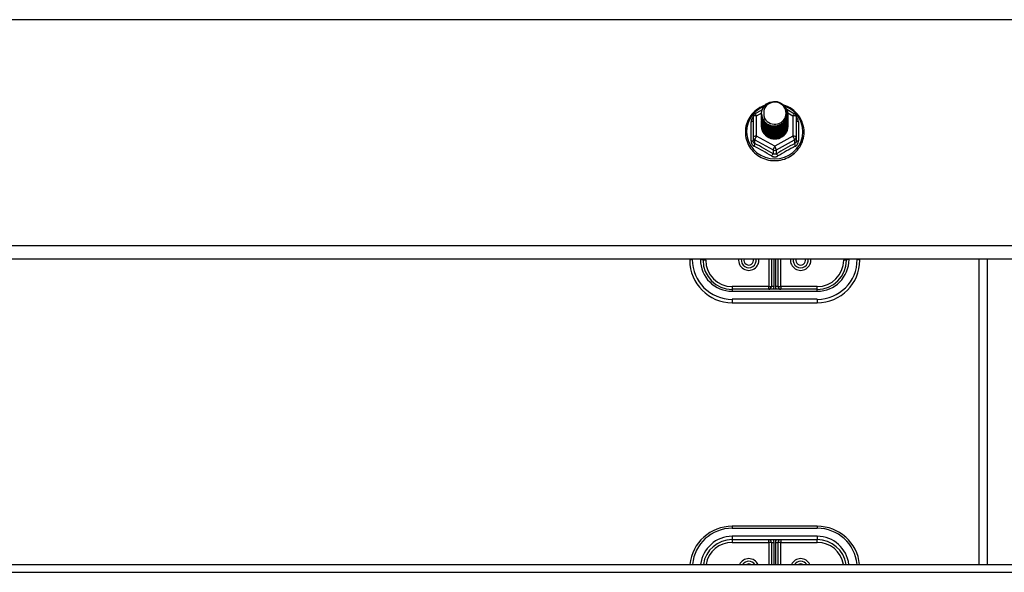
# Model space of a CAD drawing. Header units: inches. Extents: x 80 to 200, y 57 to 89.
# Tile 57 of 63: x 180.21 to 191.79, y 65.62 to 72.12. Entities that reach past the tile are written whole.
import ezdxf

# ---------------------------------------------------------------- set-up
doc = ezdxf.new("R2010")
doc.units = ezdxf.units.IN
doc.header["$MEASUREMENT"] = 0
doc.layers.add('Visible Edges(ANSI)', color=7, linetype='Continuous', lineweight=25)
doc.layers.add('Visible Tangent Edges(ANSI)', color=7, linetype='Continuous', lineweight=25)

msp = doc.modelspace()

# ---------------------------------------------------------------- linework, layer by layer
at = {"layer": 'Visible Edges(ANSI)'}
for p, q in [((188.856, 71.018), (188.946, 71.069)), ((189.231, 71.07), (189.323, 71.018)), ((188.836, 70.984), (188.836, 70.744)), ((188.936, 71.017), (188.936, 71.017)), ((188.936, 71.004), (188.936, 71.005)), ((188.936, 70.992), (188.936, 70.992)), ((188.936, 70.979), (188.936, 70.98)), ((188.936, 70.967), (188.936, 70.967)), ((188.936, 70.954), (188.936, 70.954)), ((189.243, 71.01), (189.243, 71.011)), ((189.243, 70.998), (189.243, 70.998)), ((189.243, 70.985), (189.243, 70.986)), ((189.243, 70.973), (189.243, 70.973)), ((189.243, 70.96), (189.243, 70.961)), ((189.243, 70.948), (189.243, 70.948)), ((189.344, 70.744), (189.344, 70.984)), ((188.936, 70.942), (188.936, 70.942)), ((188.936, 70.929), (188.936, 70.929)), ((188.936, 70.916), (188.936, 70.917)), ((188.936, 70.904), (188.936, 70.904)), ((188.936, 70.891), (188.936, 70.892)), ((188.936, 70.879), (188.936, 70.879)), ((189.243, 70.935), (189.243, 70.936)), ((189.243, 70.923), (189.243, 70.923)), ((189.243, 70.91), (189.243, 70.911)), ((189.243, 70.898), (189.243, 70.898)), ((189.243, 70.885), (189.243, 70.886)), ((188.836, 70.744), (188.836, 70.7)), ((189.071, 70.73), (189.07, 70.723)), ((189.344, 70.7), (189.344, 70.744)), ((195.09, 69.308), (140.956, 69.308)), ((188.09, 69.308), (188.09, 69.295)), ((188.247, 69.295), (188.247, 69.308)), ((189.05, 69.308), (189.05, 68.984)), ((189.129, 68.984), (189.129, 69.308)), ((189.932, 69.308), (189.932, 69.295)), ((190.09, 69.295), (190.09, 69.308)), ((191.59, 65.717), (191.59, 69.308)), ((189.59, 68.953), (188.59, 68.953)), ((188.59, 68.795), (189.59, 68.795)), ((189.59, 66.165), (188.59, 66.165)), ((188.59, 66.008), (189.59, 66.008)), ((189.05, 65.976), (189.05, 65.717)), ((189.129, 65.717), (189.129, 65.976)), ((140.956, 65.717), (195.09, 65.717))]:
    msp.add_line(p, q, dxfattribs=at)
at = {"layer": 'Visible Edges(ANSI)', "flags": 128}
for points in [[(188.978, 71.117), (188.956, 71.109), (188.934, 71.1), (188.914, 71.089), (188.894, 71.076), (188.875, 71.063), (188.857, 71.048), (188.84, 71.032), (188.824, 71.015), (188.81, 70.997), (188.797, 70.977), (188.785, 70.958), (188.774, 70.937), (188.766, 70.916), (188.758, 70.894), (188.752, 70.872), (188.748, 70.849), (188.746, 70.826), (188.745, 70.803), (188.745, 70.78), (188.747, 70.757), (188.751, 70.735), (188.757, 70.712), (188.764, 70.691), (188.772, 70.669), (188.782, 70.648), (188.794, 70.628), (188.807, 70.609), (188.821, 70.591), (188.836, 70.573), (188.853, 70.557), (188.871, 70.542), (188.89, 70.528), (188.909, 70.516), (188.93, 70.504), (188.951, 70.494), (188.973, 70.486), (188.995, 70.479), (189.018, 70.473), (189.041, 70.469), (189.065, 70.467), (189.088, 70.466), (189.112, 70.467), (189.135, 70.469), (189.159, 70.473), (189.182, 70.478), (189.204, 70.485), (189.226, 70.493), (189.247, 70.503), (189.268, 70.514), (189.288, 70.527), (189.307, 70.54), (189.324, 70.555), (189.341, 70.572), (189.357, 70.589), (189.371, 70.607), (189.384, 70.626), (189.396, 70.646), (189.406, 70.667), (189.415, 70.688), (189.422, 70.71), (189.428, 70.732), (189.432, 70.755), (189.434, 70.778), (189.435, 70.801)], [(188.957, 70.943), (188.941, 70.982), (188.936, 71.023), (188.944, 71.064), (188.964, 71.102), (188.994, 71.132), (189.032, 71.152), (189.074, 71.162), (189.118, 71.16), (189.159, 71.145), (189.195, 71.12), (189.222, 71.087), (189.239, 71.047), (189.243, 71.005), (189.235, 70.962), (189.215, 70.924), (189.185, 70.893), (189.148, 70.871), (189.105, 70.86), (189.062, 70.861), (189.02, 70.874), (188.984, 70.898), (188.957, 70.931), (188.941, 70.969), (188.936, 71.011)], [(188.974, 71.088), (188.973, 71.086), (188.971, 71.083), (188.97, 71.08), (188.969, 71.078), (188.968, 71.075), (188.967, 71.073), (188.966, 71.07), (188.965, 71.067), (188.964, 71.065), (188.964, 71.062), (188.963, 71.059), (188.962, 71.056), (188.962, 71.054), (188.961, 71.051), (188.961, 71.048), (188.961, 71.045), (188.96, 71.043), (188.96, 71.04), (188.96, 71.037), (188.96, 71.034), (188.96, 71.031), (188.96, 71.029), (188.96, 71.026), (188.96, 71.023)], [(188.976, 70.919), (188.998, 70.9), (189.025, 70.886), (189.053, 70.877), (189.083, 70.874), (189.113, 70.876), (189.142, 70.885), (189.168, 70.898), (189.192, 70.917), (189.21, 70.94), (189.224, 70.966), (189.232, 70.994), (189.234, 71.024), (189.229, 71.052), (189.218, 71.08), (189.202, 71.104), (189.181, 71.125), (189.156, 71.141), (189.128, 71.151), (189.098, 71.156), (189.068, 71.153), (189.039, 71.145), (189.013, 71.131), (188.991, 71.112), (188.974, 71.088)], [(189.435, 70.801), (189.434, 70.827), (189.431, 70.853), (189.425, 70.879), (189.418, 70.904), (189.409, 70.929), (189.397, 70.953), (189.384, 70.976), (189.369, 70.997), (189.352, 71.018), (189.334, 71.037), (189.314, 71.055), (189.293, 71.071), (189.27, 71.086), (189.247, 71.099), (189.222, 71.11), (189.197, 71.119)], [(188.936, 71.017), (188.936, 71.012), (188.936, 71.008), (188.937, 71.003), (188.937, 70.999), (188.938, 70.994), (188.939, 70.99), (188.94, 70.986), (188.941, 70.981), (188.942, 70.977), (188.943, 70.973), (188.945, 70.968), (188.946, 70.964), (188.948, 70.96), (188.95, 70.956), (188.952, 70.952), (188.954, 70.948), (188.956, 70.944), (188.959, 70.94), (188.961, 70.936), (188.964, 70.933), (188.967, 70.929), (188.97, 70.926), (188.973, 70.922), (188.976, 70.919)], [(188.936, 71.004), (188.937, 70.985), (188.941, 70.966), (188.948, 70.948), (188.957, 70.931), (188.968, 70.915), (188.981, 70.901), (188.996, 70.888), (189.013, 70.878), (189.031, 70.869), (189.05, 70.863), (189.07, 70.86), (189.09, 70.859), (189.11, 70.86), (189.129, 70.864), (189.148, 70.871), (189.166, 70.88), (189.183, 70.891), (189.198, 70.904), (189.212, 70.919), (189.223, 70.935), (189.232, 70.953), (189.238, 70.972), (189.242, 70.991), (189.243, 71.01)], [(189.243, 71.004), (189.243, 70.984), (189.239, 70.964), (189.233, 70.945), (189.225, 70.927), (189.214, 70.909), (189.2, 70.894), (189.185, 70.88), (189.168, 70.869), (189.15, 70.859), (189.13, 70.853), (189.11, 70.848), (189.09, 70.847), (189.069, 70.848), (189.049, 70.852), (189.029, 70.858), (189.011, 70.867), (188.994, 70.878), (188.979, 70.891), (188.966, 70.906), (188.955, 70.922), (188.946, 70.94), (188.94, 70.959), (188.937, 70.979), (188.936, 70.998)], [(188.936, 70.992), (188.937, 70.973), (188.941, 70.954), (188.948, 70.936), (188.957, 70.918), (188.968, 70.903), (188.981, 70.888), (188.996, 70.876), (189.013, 70.865), (189.031, 70.857), (189.05, 70.851), (189.07, 70.847), (189.09, 70.846), (189.11, 70.848), (189.129, 70.852), (189.148, 70.858), (189.166, 70.867), (189.183, 70.878), (189.198, 70.891), (189.212, 70.906), (189.223, 70.923), (189.232, 70.94), (189.238, 70.959), (189.242, 70.978), (189.243, 70.998)], [(189.243, 70.992), (189.243, 70.972), (189.239, 70.952), (189.233, 70.932), (189.225, 70.914), (189.214, 70.897), (189.2, 70.881), (189.185, 70.868), (189.168, 70.856), (189.15, 70.847), (189.13, 70.84), (189.11, 70.836), (189.09, 70.834), (189.069, 70.835), (189.049, 70.839), (189.029, 70.845), (189.011, 70.854), (188.994, 70.865), (188.979, 70.878), (188.966, 70.893), (188.955, 70.91), (188.946, 70.928), (188.94, 70.947), (188.937, 70.966), (188.936, 70.986)], [(188.936, 70.979), (188.937, 70.96), (188.941, 70.941), (188.948, 70.923), (188.957, 70.906), (188.968, 70.89), (188.981, 70.876), (188.996, 70.863), (189.013, 70.853), (189.031, 70.844), (189.05, 70.838), (189.07, 70.835), (189.09, 70.834), (189.11, 70.835), (189.129, 70.839), (189.148, 70.846), (189.166, 70.855), (189.183, 70.866), (189.198, 70.879), (189.212, 70.894), (189.223, 70.91), (189.232, 70.928), (189.238, 70.946), (189.242, 70.966), (189.243, 70.985)], [(189.243, 70.979), (189.243, 70.959), (189.239, 70.939), (189.233, 70.92), (189.225, 70.902), (189.214, 70.884), (189.2, 70.869), (189.185, 70.855), (189.168, 70.844), (189.15, 70.834), (189.13, 70.828), (189.11, 70.823), (189.09, 70.822), (189.069, 70.823), (189.049, 70.826), (189.029, 70.833), (189.011, 70.842), (188.994, 70.853), (188.979, 70.866), (188.966, 70.881), (188.955, 70.897), (188.946, 70.915), (188.94, 70.934), (188.937, 70.953), (188.936, 70.973)], [(188.936, 70.967), (188.937, 70.947), (188.941, 70.929), (188.948, 70.911), (188.957, 70.893), (188.968, 70.878), (188.981, 70.863), (188.996, 70.851), (189.013, 70.84), (189.031, 70.832), (189.05, 70.826), (189.07, 70.822), (189.09, 70.821), (189.11, 70.823), (189.129, 70.827), (189.148, 70.833), (189.166, 70.842), (189.183, 70.853), (189.198, 70.866), (189.212, 70.881), (189.223, 70.898), (189.232, 70.915), (189.238, 70.934), (189.242, 70.953), (189.243, 70.973)], [(189.243, 70.967), (189.243, 70.947), (189.239, 70.927), (189.233, 70.907), (189.225, 70.889), (189.214, 70.872), (189.2, 70.856), (189.185, 70.843), (189.168, 70.831), (189.15, 70.822), (189.13, 70.815), (189.11, 70.811), (189.09, 70.809), (189.069, 70.81), (189.049, 70.814), (189.029, 70.82), (189.011, 70.829), (188.994, 70.84), (188.979, 70.853), (188.966, 70.868), (188.955, 70.885), (188.946, 70.903), (188.94, 70.921), (188.937, 70.941), (188.936, 70.961)], [(188.936, 70.954), (188.937, 70.935), (188.941, 70.916), (188.948, 70.898), (188.957, 70.881), (188.968, 70.865), (188.981, 70.851), (188.996, 70.838), (189.013, 70.828), (189.031, 70.819), (189.05, 70.813), (189.07, 70.81), (189.09, 70.809), (189.11, 70.81), (189.129, 70.814), (189.148, 70.821), (189.166, 70.83), (189.183, 70.841), (189.198, 70.854), (189.212, 70.869), (189.223, 70.885), (189.232, 70.903), (189.238, 70.921), (189.242, 70.941), (189.243, 70.96)], [(189.243, 70.954), (189.243, 70.934), (189.239, 70.914), (189.233, 70.895), (189.225, 70.876), (189.214, 70.859), (189.2, 70.844), (189.185, 70.83), (189.168, 70.819), (189.15, 70.809), (189.13, 70.802), (189.11, 70.798), (189.09, 70.797), (189.069, 70.798), (189.049, 70.801), (189.029, 70.808), (189.011, 70.816), (188.994, 70.828), (188.979, 70.841), (188.966, 70.856), (188.955, 70.872), (188.946, 70.89), (188.94, 70.909), (188.937, 70.928), (188.936, 70.948)], [(188.936, 70.942), (188.937, 70.922), (188.941, 70.904), (188.948, 70.885), (188.957, 70.868), (188.968, 70.852), (188.981, 70.838), (188.996, 70.826), (189.013, 70.815), (189.031, 70.807), (189.05, 70.801), (189.07, 70.797), (189.09, 70.796), (189.11, 70.798), (189.129, 70.802), (189.148, 70.808), (189.166, 70.817), (189.183, 70.828), (189.198, 70.841), (189.212, 70.856), (189.223, 70.873), (189.232, 70.89), (189.238, 70.909), (189.242, 70.928), (189.243, 70.948)], [(188.974, 70.958), (188.973, 70.957), (188.973, 70.957), (188.972, 70.956), (188.971, 70.955), (188.971, 70.955), (188.97, 70.954), (188.969, 70.954), (188.969, 70.953), (188.968, 70.952), (188.967, 70.952), (188.966, 70.951), (188.966, 70.951), (188.965, 70.95), (188.964, 70.949), (188.964, 70.949), (188.963, 70.948), (188.962, 70.948), (188.961, 70.947), (188.961, 70.946), (188.96, 70.946), (188.959, 70.945), (188.958, 70.945), (188.958, 70.944), (188.957, 70.943)], [(188.96, 71.023), (188.96, 71.02), (188.96, 71.017), (188.96, 71.014), (188.96, 71.012), (188.96, 71.009), (188.96, 71.006), (188.96, 71.003), (188.961, 71.001), (188.961, 70.998), (188.962, 70.995), (188.962, 70.992), (188.963, 70.989), (188.963, 70.987), (188.964, 70.984), (188.965, 70.981), (188.966, 70.979), (188.966, 70.976), (188.967, 70.973), (188.968, 70.971), (188.969, 70.968), (188.971, 70.965), (188.972, 70.963), (188.973, 70.96), (188.974, 70.958)], [(189.243, 70.942), (189.243, 70.922), (189.239, 70.902), (189.233, 70.882), (189.225, 70.864), (189.214, 70.847), (189.2, 70.831), (189.185, 70.818), (189.168, 70.806), (189.15, 70.797), (189.13, 70.79), (189.11, 70.786), (189.09, 70.784), (189.069, 70.785), (189.049, 70.789), (189.029, 70.795), (189.011, 70.804), (188.994, 70.815), (188.979, 70.828), (188.966, 70.843), (188.955, 70.86), (188.946, 70.878), (188.94, 70.896), (188.937, 70.916), (188.936, 70.935)], [(188.936, 70.929), (188.937, 70.91), (188.941, 70.891), (188.948, 70.873), (188.957, 70.856), (188.968, 70.84), (188.981, 70.826), (188.996, 70.813), (189.013, 70.802), (189.031, 70.794), (189.05, 70.788), (189.07, 70.785), (189.09, 70.784), (189.11, 70.785), (189.129, 70.789), (189.148, 70.796), (189.166, 70.805), (189.183, 70.816), (189.198, 70.829), (189.212, 70.844), (189.223, 70.86), (189.232, 70.878), (189.238, 70.896), (189.242, 70.916), (189.243, 70.935)], [(189.243, 70.929), (189.243, 70.909), (189.239, 70.889), (189.233, 70.87), (189.225, 70.851), (189.214, 70.834), (189.2, 70.819), (189.185, 70.805), (189.168, 70.793), (189.15, 70.784), (189.13, 70.777), (189.11, 70.773), (189.09, 70.772), (189.069, 70.773), (189.049, 70.776), (189.029, 70.783), (189.011, 70.791), (188.994, 70.802), (188.979, 70.816), (188.966, 70.831), (188.955, 70.847), (188.946, 70.865), (188.94, 70.884), (188.937, 70.903), (188.936, 70.923)], [(188.936, 70.916), (188.937, 70.897), (188.941, 70.879), (188.948, 70.86), (188.957, 70.843), (188.968, 70.827), (188.981, 70.813), (188.996, 70.8), (189.013, 70.79), (189.031, 70.782), (189.05, 70.776), (189.07, 70.772), (189.09, 70.771), (189.11, 70.773), (189.129, 70.777), (189.148, 70.783), (189.166, 70.792), (189.183, 70.803), (189.198, 70.816), (189.212, 70.831), (189.223, 70.847), (189.232, 70.865), (189.238, 70.884), (189.242, 70.903), (189.243, 70.923)], [(189.243, 70.917), (189.243, 70.896), (189.239, 70.877), (189.233, 70.857), (189.225, 70.839), (189.214, 70.822), (189.2, 70.806), (189.185, 70.793), (189.168, 70.781), (189.15, 70.772), (189.13, 70.765), (189.11, 70.761), (189.09, 70.759), (189.069, 70.76), (189.049, 70.764), (189.029, 70.77), (189.011, 70.779), (188.994, 70.79), (188.979, 70.803), (188.966, 70.818), (188.955, 70.835), (188.946, 70.853), (188.94, 70.871), (188.937, 70.891), (188.936, 70.91)], [(188.936, 70.904), (188.937, 70.885), (188.941, 70.866), (188.948, 70.848), (188.957, 70.831), (188.968, 70.815), (188.981, 70.8), (188.996, 70.788), (189.013, 70.777), (189.031, 70.769), (189.05, 70.763), (189.07, 70.76), (189.09, 70.759), (189.11, 70.76), (189.129, 70.764), (189.148, 70.771), (189.166, 70.78), (189.183, 70.791), (189.198, 70.804), (189.212, 70.818), (189.223, 70.835), (189.232, 70.853), (189.238, 70.871), (189.242, 70.891), (189.243, 70.91)], [(189.243, 70.904), (189.243, 70.884), (189.239, 70.864), (189.233, 70.845), (189.225, 70.826), (189.214, 70.809), (189.2, 70.794), (189.185, 70.78), (189.168, 70.768), (189.15, 70.759), (189.13, 70.752), (189.11, 70.748), (189.09, 70.746), (189.069, 70.748), (189.049, 70.751), (189.029, 70.758), (189.011, 70.766), (188.994, 70.777), (188.979, 70.791), (188.966, 70.806), (188.955, 70.822), (188.946, 70.84), (188.94, 70.859), (188.937, 70.878), (188.936, 70.898)], [(188.936, 70.891), (188.937, 70.872), (188.941, 70.853), (188.948, 70.835), (188.957, 70.818), (188.968, 70.802), (188.981, 70.788), (188.996, 70.775), (189.013, 70.765), (189.031, 70.757), (189.05, 70.751), (189.07, 70.747), (189.09, 70.746), (189.11, 70.748), (189.129, 70.752), (189.148, 70.758), (189.166, 70.767), (189.183, 70.778), (189.198, 70.791), (189.212, 70.806), (189.223, 70.822), (189.232, 70.84), (189.238, 70.859), (189.242, 70.878), (189.243, 70.898)], [(189.243, 70.892), (189.243, 70.871), (189.239, 70.851), (189.233, 70.832), (189.225, 70.814), (189.214, 70.797), (189.2, 70.781), (189.185, 70.767), (189.168, 70.756), (189.15, 70.747), (189.13, 70.74), (189.11, 70.735), (189.09, 70.734), (189.069, 70.735), (189.049, 70.739), (189.029, 70.745), (189.011, 70.754), (188.994, 70.765), (188.979, 70.778), (188.966, 70.793), (188.955, 70.81), (188.946, 70.827), (188.94, 70.846), (188.937, 70.866), (188.936, 70.885)], [(188.936, 70.879), (188.937, 70.86), (188.941, 70.841), (188.948, 70.823), (188.957, 70.806), (188.968, 70.79), (188.981, 70.775), (188.996, 70.763), (189.013, 70.752), (189.031, 70.744), (189.05, 70.738), (189.07, 70.735), (189.09, 70.733), (189.11, 70.735), (189.129, 70.739), (189.148, 70.746), (189.166, 70.754), (189.183, 70.765), (189.198, 70.779), (189.212, 70.793), (189.223, 70.81), (189.232, 70.827), (189.238, 70.846), (189.242, 70.865), (189.243, 70.885)], [(189.07, 70.723), (189.062, 70.724), (189.054, 70.726), (189.046, 70.728), (189.038, 70.731), (189.03, 70.734), (189.022, 70.737), (189.015, 70.741), (189.008, 70.745), (189.001, 70.75), (188.994, 70.755), (188.988, 70.76), (188.982, 70.766), (188.976, 70.771), (188.971, 70.778), (188.966, 70.784), (188.961, 70.791), (188.957, 70.798), (188.953, 70.805), (188.95, 70.812), (188.947, 70.819), (188.944, 70.827), (188.942, 70.835), (188.94, 70.843), (188.939, 70.851)], [(189.243, 70.879), (189.243, 70.879), (189.243, 70.879), (189.243, 70.879), (189.243, 70.879), (189.243, 70.879), (189.243, 70.878), (189.243, 70.878), (189.243, 70.878), (189.243, 70.878), (189.243, 70.878), (189.243, 70.878), (189.243, 70.878), (189.243, 70.878), (189.243, 70.878), (189.243, 70.878), (189.243, 70.878), (189.243, 70.877), (189.243, 70.877), (189.243, 70.877), (189.243, 70.877), (189.243, 70.877), (189.243, 70.877), (189.243, 70.877), (189.243, 70.877)]]:
    msp.add_lwpolyline(points, dxfattribs=at)
at = {"layer": 'Visible Edges(ANSI)'}
for centre, radius, start, end in [((188.875, 70.984), 0.0394, 119.1745, 180), ((189.304, 70.984), 0.0394, 0, 60.8255), ((188.59, 69.295), 0.5, 180, 270), ((188.59, 69.295), 0.343, 180, 270), ((188.785, 69.295), 0.0886, 172.0413, 7.9587), ((189.395, 69.295), 0.0886, 172.0413, 7.9587), ((189.59, 69.295), 0.343, 270, 0), ((189.59, 69.295), 0.5, 270, 0), ((189.019, 68.984), 0.0315, 270, 0), ((189.161, 68.984), 0.0315, 180, 270), ((188.59, 65.665), 0.5, 90, 174.096), ((189.59, 65.665), 0.5, 5.904, 90), ((188.59, 65.665), 0.343, 90, 171.3641), ((189.019, 65.976), 0.0315, 0, 90), ((189.161, 65.976), 0.0315, 90, 180), ((189.59, 65.665), 0.343, 8.6359, 90), ((188.785, 65.665), 0.0886, 35.4926, 144.5074), ((189.395, 65.665), 0.0886, 35.4926, 144.5074)]:
    msp.add_arc(centre, radius, start, end, dxfattribs=at)
for centre, major_axis, start_param, end_param in [((189.09, 71.023), (0.134, 0), 3.671471, 8.899926), ((189.09, 70.874), (-0.158, 0), 6.031816, 9.674875), ((189.09, 71.018), (0.154, 0), 3.669461, 3.875388)]:
    msp.add_ellipse(centre, major_axis=major_axis, ratio=0.966998, start_param=start_param, end_param=end_param, dxfattribs=at)
at = {"layer": 'Visible Tangent Edges(ANSI)'}
for p, q in [((140.956, 72.124), (195.09, 72.124)), ((188.875, 70.994), (188.937, 71.028)), ((188.875, 70.754), (188.875, 70.994)), ((189.242, 71.029), (189.304, 70.994)), ((189.304, 70.994), (189.304, 70.754)), ((188.812, 70.697), (188.812, 70.924)), ((189.368, 70.924), (189.368, 70.697)), ((189.09, 70.635), (188.875, 70.754)), ((189.304, 70.754), (189.09, 70.635)), ((188.855, 70.711), (189.07, 70.592)), ((188.855, 70.667), (188.855, 70.711)), ((189.109, 70.592), (189.324, 70.711)), ((189.324, 70.711), (189.324, 70.667)), ((189.07, 70.592), (189.07, 70.547)), ((189.109, 70.547), (189.109, 70.592)), ((195.09, 69.464), (140.956, 69.464)), ((188.121, 69.303), (188.121, 69.308)), ((188.216, 69.308), (188.216, 69.303)), ((188.279, 69.295), (188.247, 69.295)), ((188.279, 69.295), (188.279, 69.308)), ((189.019, 69.308), (189.019, 68.984)), ((189.082, 68.984), (189.082, 69.308)), ((189.098, 69.308), (189.098, 68.984)), ((189.161, 68.984), (189.161, 69.308)), ((189.901, 69.308), (189.901, 69.295)), ((189.932, 69.295), (189.901, 69.295)), ((189.964, 69.303), (189.964, 69.308)), ((190.058, 69.308), (190.058, 69.303)), ((191.491, 65.717), (191.491, 69.308)), ((189.019, 68.984), (188.59, 68.984)), ((188.59, 68.984), (188.59, 68.953)), ((189.019, 68.953), (189.019, 68.984)), ((189.019, 68.984), (189.05, 68.984)), ((189.082, 68.984), (189.05, 68.984)), ((189.129, 68.984), (189.098, 68.984)), ((189.129, 68.984), (189.161, 68.984)), ((189.59, 68.984), (189.161, 68.984)), ((189.161, 68.984), (189.161, 68.953)), ((189.59, 68.953), (189.59, 68.984)), ((188.59, 68.953), (188.59, 68.929)), ((188.59, 68.929), (189.59, 68.929)), ((189.59, 68.929), (189.59, 68.953)), ((189.59, 68.835), (188.59, 68.835)), ((188.59, 68.835), (188.59, 68.795)), ((189.59, 68.835), (189.59, 68.795)), ((188.59, 66.165), (188.59, 66.142)), ((188.59, 66.142), (189.59, 66.142)), ((189.59, 66.165), (189.59, 66.142)), ((189.59, 66.047), (188.59, 66.047)), ((188.59, 66.047), (188.59, 66.008)), ((188.59, 66.008), (188.59, 65.976)), ((188.59, 65.976), (189.019, 65.976)), ((189.019, 65.976), (189.019, 66.008)), ((189.019, 65.976), (189.019, 65.717)), ((189.05, 65.976), (189.019, 65.976)), ((189.05, 65.976), (189.082, 65.976)), ((189.082, 65.717), (189.082, 65.976)), ((189.098, 65.976), (189.098, 65.717)), ((189.098, 65.976), (189.129, 65.976)), ((189.161, 65.976), (189.129, 65.976)), ((189.161, 66.008), (189.161, 65.976)), ((189.161, 65.976), (189.59, 65.976)), ((189.161, 65.717), (189.161, 65.976)), ((189.59, 66.047), (189.59, 66.008)), ((189.59, 65.976), (189.59, 66.008)), ((140.956, 65.624), (195.09, 65.624))]:
    msp.add_line(p, q, dxfattribs=at)
at = {"layer": 'Visible Tangent Edges(ANSI)', "flags": 128}
for points in [[(188.836, 70.977), (188.834, 70.975), (188.832, 70.973), (188.83, 70.971), (188.829, 70.969), (188.827, 70.967), (188.826, 70.965), (188.824, 70.963), (188.823, 70.961), (188.821, 70.959), (188.82, 70.957), (188.819, 70.954), (188.818, 70.952), (188.817, 70.95), (188.816, 70.947), (188.815, 70.945), (188.814, 70.943), (188.814, 70.94), (188.813, 70.938), (188.813, 70.936), (188.812, 70.933), (188.812, 70.931), (188.812, 70.929), (188.812, 70.926), (188.812, 70.924)], [(189.368, 70.924), (189.368, 70.926), (189.368, 70.929), (189.367, 70.931), (189.367, 70.933), (189.367, 70.936), (189.366, 70.938), (189.366, 70.94), (189.365, 70.943), (189.364, 70.945), (189.364, 70.947), (189.363, 70.95), (189.362, 70.952), (189.361, 70.954), (189.359, 70.957), (189.358, 70.959), (189.357, 70.961), (189.355, 70.963), (189.354, 70.965), (189.352, 70.967), (189.351, 70.969), (189.349, 70.971), (189.347, 70.973), (189.346, 70.975), (189.344, 70.977)], [(188.812, 70.697), (188.812, 70.693), (188.812, 70.69), (188.812, 70.687), (188.813, 70.684), (188.813, 70.681), (188.814, 70.677), (188.815, 70.674), (188.816, 70.671), (188.817, 70.668), (188.819, 70.665), (188.82, 70.662), (188.822, 70.66), (188.823, 70.657), (188.825, 70.654), (188.827, 70.652), (188.829, 70.649), (188.831, 70.647), (188.833, 70.645), (188.836, 70.643), (188.838, 70.641), (188.841, 70.639), (188.843, 70.637), (188.846, 70.636), (188.849, 70.634)], [(188.855, 70.667), (188.854, 70.667), (188.853, 70.668), (188.851, 70.669), (188.85, 70.67), (188.849, 70.671), (188.847, 70.672), (188.846, 70.673), (188.845, 70.674), (188.844, 70.676), (188.843, 70.677), (188.842, 70.678), (188.841, 70.68), (188.84, 70.681), (188.839, 70.683), (188.839, 70.684), (188.838, 70.686), (188.838, 70.687), (188.837, 70.689), (188.837, 70.691), (188.836, 70.693), (188.836, 70.694), (188.836, 70.696), (188.836, 70.698), (188.836, 70.7)], [(189.344, 70.7), (189.344, 70.698), (189.344, 70.696), (189.343, 70.694), (189.343, 70.693), (189.343, 70.691), (189.342, 70.689), (189.342, 70.687), (189.341, 70.686), (189.341, 70.684), (189.34, 70.683), (189.339, 70.681), (189.338, 70.68), (189.337, 70.678), (189.337, 70.677), (189.335, 70.676), (189.334, 70.674), (189.333, 70.673), (189.332, 70.672), (189.331, 70.671), (189.33, 70.67), (189.328, 70.669), (189.327, 70.668), (189.325, 70.667), (189.324, 70.667)], [(189.331, 70.634), (189.333, 70.636), (189.336, 70.637), (189.339, 70.639), (189.341, 70.641), (189.344, 70.643), (189.346, 70.645), (189.348, 70.647), (189.35, 70.649), (189.352, 70.652), (189.354, 70.654), (189.356, 70.657), (189.358, 70.66), (189.359, 70.662), (189.361, 70.665), (189.362, 70.668), (189.363, 70.671), (189.364, 70.674), (189.365, 70.677), (189.366, 70.681), (189.367, 70.684), (189.367, 70.687), (189.368, 70.69), (189.368, 70.693), (189.368, 70.697)], [(189.052, 70.521), (189.055, 70.519), (189.058, 70.517), (189.061, 70.516), (189.064, 70.515), (189.067, 70.514), (189.07, 70.513), (189.074, 70.512), (189.077, 70.511), (189.08, 70.511), (189.083, 70.51), (189.086, 70.51), (189.09, 70.51), (189.093, 70.51), (189.096, 70.51), (189.1, 70.511), (189.103, 70.511), (189.106, 70.512), (189.109, 70.513), (189.112, 70.514), (189.115, 70.515), (189.118, 70.516), (189.121, 70.517), (189.124, 70.519), (189.127, 70.521)], [(189.109, 70.547), (189.108, 70.546), (189.106, 70.545), (189.105, 70.544), (189.103, 70.544), (189.102, 70.543), (189.1, 70.542), (189.098, 70.542), (189.097, 70.541), (189.095, 70.541), (189.093, 70.541), (189.091, 70.541), (189.09, 70.541), (189.088, 70.541), (189.086, 70.541), (189.085, 70.541), (189.083, 70.541), (189.081, 70.542), (189.079, 70.542), (189.078, 70.543), (189.076, 70.544), (189.075, 70.544), (189.073, 70.545), (189.072, 70.546), (189.07, 70.547)]]:
    msp.add_lwpolyline(points, dxfattribs=at)
at = {"layer": 'Visible Tangent Edges(ANSI)'}
for centre, radius, start, end in [((188.59, 69.303), 0.469, 180, 270), ((188.59, 69.303), 0.374, 180, 270), ((188.59, 69.295), 0.311, 180, 270), ((188.785, 69.295), 0.12, 174.1375, 5.8625), ((188.785, 69.295), 0.0571, 167.5933, 12.4067), ((189.395, 69.295), 0.12, 174.1375, 5.8625), ((189.395, 69.295), 0.0571, 167.5933, 12.4067), ((189.59, 69.303), 0.469, 270, 0), ((189.59, 69.303), 0.374, 270, 0), ((189.59, 69.295), 0.311, 270, 0), ((189.019, 68.984), 0.063, 330, 0), ((189.161, 68.984), 0.063, 180, 210), ((188.59, 65.673), 0.469, 90, 174.684), ((189.59, 65.673), 0.469, 5.316, 90), ((188.59, 65.673), 0.374, 90, 173.3355), ((188.59, 65.665), 0.311, 90, 170.4818), ((189.019, 65.976), 0.063, 0, 30), ((189.161, 65.976), 0.063, 150, 180), ((189.59, 65.673), 0.374, 6.6645, 90), ((189.59, 65.665), 0.311, 9.5182, 90), ((188.785, 65.665), 0.12, 25.3603, 154.6397), ((189.395, 65.665), 0.12, 25.3603, 154.6397), ((188.785, 65.665), 0.0571, 64.2803, 115.7197), ((189.395, 65.665), 0.0571, 64.2803, 115.7197)]:
    msp.add_arc(centre, radius, start, end, dxfattribs=at)
for centre, major_axis, ratio, start_param, end_param in [((189.09, 70.807), (0.331, 0), 0.966998, 1.955468, 7.482801), ((188.875, 70.984), (-0.0394, 0), 0.254784, 4.712389, 6.283185), ((188.875, 70.984), (-0.0192, 0.0344), 0.127392, 4.936728, 6.283185), ((189.304, 70.984), (0.0192, 0.0344), 0.127392, 0, 1.346458), ((189.304, 70.984), (0.0394, 0), 0.254784, 0, 1.570796), ((188.796, 70.939), (0.0394, 0), 0.420933, 5.107073, 6.283185), ((189.383, 70.939), (-0.0394, 0), 0.420933, 0, 1.176113), ((188.875, 70.744), (-0.0394, 0), 0.254784, 4.712389, 6.283185), ((188.875, 70.744), (-0.0394, 0), 0.966998, 0, 1.047198), ((188.875, 70.744), (-0.0192, -0.0344), 0.127392, 4.48805, 6.058847), ((189.304, 70.744), (0.0394, 0), 0.254784, 0, 1.570796), ((189.304, 70.744), (0.0192, -0.0344), 0.127392, 0.224339, 1.795135), ((189.304, 70.744), (0.0394, 0), 0.966998, 5.235988, 6.283185), ((188.796, 70.7), (0.0394, 0), 0.080687, 5.107073, 6.283185), ((188.836, 70.634), (0.0178, 0.0351), 0.295528, 4.874003, 6.050115), ((188.951, 70.41), (0.573, -0.342), 0.220649, 1.524932, 1.878631), ((188.963, 70.43), (-0.605, 0.361), 0.220649, 4.666525, 5.020223), ((189.09, 70.625), (-0.0192, -0.0344), 0.127392, 4.48805, 6.058847), ((189.09, 70.625), (0.0192, -0.0344), 0.127392, 0.224339, 1.795135), ((189.217, 70.43), (-0.605, -0.361), 0.220649, 4.404555, 4.758253), ((189.229, 70.41), (0.573, 0.342), 0.220649, 1.262962, 1.61666), ((189.344, 70.634), (-0.0178, 0.0351), 0.295528, 0.23307, 1.409183), ((189.383, 70.7), (-0.0394, 0), 0.080687, 0, 1.176113), ((189.05, 70.514), (0.0205, 0.0336), 0.044718, 0.222707, 1.398819), ((189.09, 70.625), (0.0394, 0), 0.966998, 4.18879, 5.235988), ((189.129, 70.514), (-0.0205, 0.0336), 0.044718, 4.884366, 6.060479), ((188.121, 69.295), (-0.0315, 0), 0.254784, 4.712389, 6.283185), ((188.216, 69.295), (0.0315, 0), 0.254784, 0, 1.570796), ((189.964, 69.295), (-0.0315, 0), 0.254784, 4.712389, 6.283185), ((190.058, 69.295), (0.0315, 0), 0.254784, 0, 1.570796)]:
    msp.add_ellipse(centre, major_axis=major_axis, ratio=ratio, start_param=start_param, end_param=end_param, dxfattribs=at)

doc.saveas('drawing.dxf')
